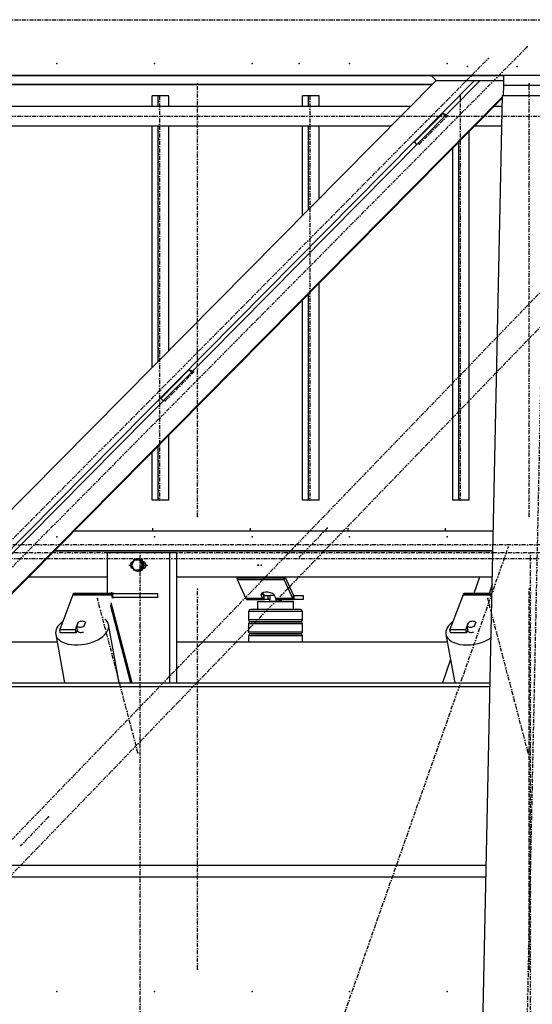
# Model space of a CAD drawing. Header units: millimetres. Extents: x 5305 to 84145, y 9066 to 76599.
# Tile 100 of 158: x 42638 to 43906, y 15706 to 18141. Entities that reach past the tile are written whole.
import ezdxf

# ---------------------------------------------------------------- set-up
doc = ezdxf.new("R2010")
doc.units = ezdxf.units.MM
doc.linetypes.add('STRICHPUNKT2', pattern=[18.5, 10, -4, 0.5, -4])
for name, color, linetype in [('01', 1, 'Continuous'), ('Kante-Höft', 7, 'Continuous'), ('Mitte-Höft', 1, 'Continuous')]:
    doc.layers.add(name, color=color, linetype=linetype)

# ---------------------------------------------------------------- blocks, each defined once
blk = doc.blocks.new('Stahlbau DS')
at = {"layer": 'Kante-Höft'}
for p, q in [((34817.69987880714, 2301.260180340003), (23676.58445013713, 2301.260180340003)), ((34288.23178267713, 2300.122496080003), (32032.46071729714, 2300.122496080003)), ((34110.22443572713, 2300.122496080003), (34121.53510832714, 2288.17681094)), ((34288.24741714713, 2300.853864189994), (34287.71475910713, 2275.936547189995)), ((34461.95038615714, 2300.853864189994), (34288.24741714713, 2300.853864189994)), ((34121.19564360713, 2288.535334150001), (32018.08617053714, 163.3144805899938)), ((34215.56843280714, 2287.364179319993), (32030.38204226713, 79.20347937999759)), ((34229.21582688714, 2287.364179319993), (32037.05508086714, 72.15579788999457)), ((34110.46697049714, 2277.693863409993), (32065.12672017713, 2277.693863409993)), ((34111.59281798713, 2278.831547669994), (32065.15104047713, 2278.831547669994)), ((34124.14832867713, 2287.364179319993), (34121.53510832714, 2288.17681094)), ((34121.53510832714, 2288.17681094), (34287.97641949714, 2288.17681094)), ((34287.95904785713, 2287.364179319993), (34124.14832867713, 2287.364179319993)), ((34287.71475910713, 2275.936547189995), (34287.19078688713, 2251.425545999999)), ((34461.41772811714, 2275.936547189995), (34287.71475910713, 2275.936547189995)), ((34461.41772811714, 2275.936547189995), (34287.71475910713, 2275.936547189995)), ((34285.80246826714, 2248.009605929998), (32083.76635129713, 22.822027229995)), ((34285.74965205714, 2245.538905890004), (32084.93603218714, 21.58667720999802)), ((33419.45174248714, 2224.417984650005), (33419.45174248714, 2250.267806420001)), ((33434.36096131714, 2250.267806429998), (33419.45174248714, 2250.267806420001)), ((33460.39392491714, 2250.267806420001), (33434.36096131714, 2250.267806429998)), ((33434.36096131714, 2224.417984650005), (33434.36096131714, 2250.267806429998)), ((33460.39392491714, 2224.417984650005), (33460.39392491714, 2250.267806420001)), ((33790.98309285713, 2224.417984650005), (33790.98309285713, 2250.267806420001)), ((33805.89231169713, 2250.267806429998), (33790.98309285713, 2250.267806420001)), ((33831.92527529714, 2250.267806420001), (33805.89231169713, 2250.267806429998)), ((33805.89231168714, 2224.417984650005), (33805.89231169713, 2250.267806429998)), ((33831.92527529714, 2224.417984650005), (33831.92527529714, 2250.267806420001)), ((34190.13317772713, -2227.323261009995), (34285.87549089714, 2251.425545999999)), ((34285.87549089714, 2251.425545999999), (34459.57845990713, 2251.425545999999)), ((34057.74538859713, 2224.417984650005), (32062.14642613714, 2224.417984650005)), ((34285.29814965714, 2224.417984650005), (34264.84847868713, 2224.417984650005)), ((34137.94402688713, 2207.196976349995), (34068.20047132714, 2136.720161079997)), ((34137.94402688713, 2207.196976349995), (34147.07331349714, 2204.358047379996)), ((34143.78157083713, 2201.031696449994), (34137.94402688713, 2207.196976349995)), ((32061.11391595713, 2176.117984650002), (34009.94791503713, 2176.117984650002)), ((33419.45174246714, 1579.413535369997), (33419.45174248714, 2176.117984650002)), ((33434.36096129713, 1594.479504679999), (33434.36096131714, 2176.117984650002)), ((33460.39392489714, 1620.786170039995), (33460.39392491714, 2176.117984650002)), ((33790.98309284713, 1954.851040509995), (33790.98309285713, 2176.117984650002)), ((33805.89231168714, 1969.91700981), (33805.89231168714, 2176.117984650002)), ((33831.92527528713, 1996.223675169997), (33831.92527528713, 2176.117984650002)), ((34217.05100512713, 2176.117984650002), (34284.26563947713, 2176.117984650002)), ((34203.45662562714, 1250.267806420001), (34203.45662566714, 2162.380678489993)), ((34074.03801547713, 2130.554880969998), (34068.20047132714, 2136.720161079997)), ((34162.51444319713, 1250.267806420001), (34162.51444322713, 2121.008043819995)), ((34177.42366202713, 1250.267806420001), (34177.42366205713, 2136.074013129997)), ((33831.92527525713, 1250.267806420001), (33831.92527527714, 1786.943173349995)), ((33805.89231165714, 1250.267806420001), (33805.89231167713, 1760.636507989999)), ((33790.98309282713, 1250.267806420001), (33790.98309284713, 1745.570538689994)), ((33510.25202852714, 1572.905640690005), (33440.50847296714, 1502.428825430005)), ((33510.25202852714, 1572.905640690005), (33519.38131795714, 1570.066710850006)), ((33516.08957427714, 1566.740358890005), (33510.25202852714, 1572.905640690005)), ((33446.34601891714, 1496.263543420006), (33440.50847296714, 1502.428825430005)), ((33460.39392488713, 1250.267806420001), (33460.39392488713, 1411.505668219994)), ((33419.45174245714, 1250.267806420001), (33419.45174245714, 1370.133033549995)), ((33434.36096128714, 1250.267806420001), (33434.36096128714, 1385.199002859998)), ((33434.36096128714, 1250.267806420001), (33419.45174245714, 1250.267806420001)), ((33460.39392488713, 1250.267806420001), (33434.36096128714, 1250.267806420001)), ((33805.89231165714, 1250.267806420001), (33790.98309282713, 1250.267806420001)), ((33831.92527525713, 1250.267806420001), (33805.89231165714, 1250.267806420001)), ((34177.42366202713, 1250.267806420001), (34162.51444319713, 1250.267806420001)), ((34203.45662562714, 1250.267806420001), (34177.42366202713, 1250.267806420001)), ((33226.34892651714, 1175.000000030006), (34262.86471798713, 1175.000000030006)), ((33226.34892652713, 1175.000000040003), (34262.86471798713, 1175.000000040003)), ((34261.79586686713, 1124.999999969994), (33176.86914017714, 1124.999999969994)), ((33176.86914023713, 1125.000000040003), (34261.79586686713, 1125.000000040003)), ((33461.97577256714, 1120), (33307.57313344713, 1120)), ((33307.57313344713, 1120), (33307.57313344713, 1020)), ((33333.49358180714, 1120), (33322.85677991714, 1120)), ((33374.68016328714, 1102), (33367.99433289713, 1090)), ((33388.05182407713, 1102), (33374.68016328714, 1102)), ((33384.77445300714, 1105), (33383.98788546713, 1105)), ((33390.67371586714, 1102), (33388.05182407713, 1102)), ((33394.73765447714, 1090), (33388.05182407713, 1102)), ((33397.35954625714, 1090), (33390.67371586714, 1102)), ((33399.36849930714, 1098), (33397.01913953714, 1098)), ((33461.97577256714, 1120), (33461.97577256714, 798.7251448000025)), ((33479.01806917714, 1120), (33461.97577256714, 1120)), ((33479.01806917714, 1120), (33479.01806917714, 798.7251448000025)), ((33367.99433289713, 1090), (33374.68016328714, 1078)), ((33374.68016328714, 1078), (33388.05182407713, 1078)), ((33383.98788546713, 1075), (33384.77445300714, 1075)), ((33388.05182407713, 1078), (33394.73765447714, 1090)), ((33390.67371586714, 1078), (33388.05182407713, 1078)), ((33390.67371586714, 1078), (33397.35954625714, 1090)), ((33397.35954625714, 1090), (33394.73765447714, 1090)), ((33397.01913961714, 1082), (33399.36849930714, 1082)), ((33307.57313344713, 1059.999999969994), (33112.54541799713, 1059.999999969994)), ((33307.57313344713, 1059.999999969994), (33112.54541799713, 1059.999999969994)), ((34260.40636041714, 1059.999999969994), (33479.01806917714, 1059.999999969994)), ((34228.54716535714, 1059.999999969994), (33479.01806917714, 1059.999999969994)), ((33744.45800011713, 1057.404869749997), (33628.65602078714, 1057.404869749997)), ((33629.74204392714, 1054.226497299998), (33745.54402325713, 1054.226497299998)), ((33629.74204392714, 1054.226497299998), (33650.88017447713, 1007.679551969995)), ((33629.74204392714, 1054.226497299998), (33745.54402325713, 1054.226497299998)), ((33745.54402325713, 1054.226497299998), (33746.41798718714, 1059.999999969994)), ((33746.41798718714, 1059.999999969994), (33745.54402325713, 1054.226497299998)), ((33766.68215380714, 1007.679551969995), (33745.54402325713, 1054.226497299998)), ((33748.16591505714, 1059.999999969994), (33767.99309970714, 1016.339806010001)), ((34228.54716535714, 1059.999999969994), (34214.49767418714, 1020)), ((34260.01787971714, 1041.827183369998), (34252.35135920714, 1020)), ((33222.86438214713, 1016.383040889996), (33190.64215273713, 930.3297260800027)), ((33222.86438214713, 1016.383040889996), (33319.36603159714, 1016.383040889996)), ((33222.86438214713, 1016.383040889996), (33319.36603159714, 1016.383040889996)), ((33223.55282666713, 1017.937454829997), (33320.05447611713, 1017.937454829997)), ((33224.29525670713, 1019.074339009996), (33320.79690615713, 1019.074339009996)), ((33225.07439072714, 1019.767230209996), (33321.57604017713, 1019.767230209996)), ((33322.37374228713, 1020), (33225.87209283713, 1020)), ((33322.37374228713, 1020), (33225.87209283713, 1020)), ((33325.22715834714, 1020), (33313.22715834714, 1020)), ((33320.86988693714, 1008.191520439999), (33319.36603159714, 1016.383040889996)), ((33320.86988637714, 1008.191523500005), (33320.86988693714, 1008.191520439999)), ((33322.37374228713, 1010), (33322.37374228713, 1020)), ((33322.37374228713, 1010), (33322.37374228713, 1020)), ((33322.37374228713, 1020), (33433.02527772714, 1020)), ((33433.02527772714, 1010), (33322.37374228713, 1010)), ((33322.37374228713, 1010), (33325.22715834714, 1010)), ((33433.02527772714, 1010), (33433.02527772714, 1020)), ((33693.76069504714, 1007.679551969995), (33650.88017447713, 1007.679551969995)), ((33693.76069504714, 1007.679551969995), (33650.88017447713, 1007.679551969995)), ((33694.63080804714, 1006.522469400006), (33651.49535716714, 1006.522469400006)), ((33695.53525638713, 1005.681543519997), (33652.14487519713, 1005.681543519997)), ((33696.00011488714, 1005.171162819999), (33652.81761515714, 1005.171162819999)), ((33653.50206625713, 1005.000060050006), (33696.89244744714, 1005.000060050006)), ((33653.50206625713, 1005.000060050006), (33696.00011488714, 1005.000060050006)), ((33679.84951861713, 999.9999399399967), (33768.84951861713, 999.9999399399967)), ((33679.84951861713, 999.9999399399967), (33679.84951861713, 979.9999399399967)), ((33690.68359667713, 1020.627810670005), (33689.56598158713, 1013.244721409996)), ((33693.76069504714, 1007.679551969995), (33689.56598158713, 1013.244721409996)), ((33691.46080854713, 1021.130334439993), (33695.07164093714, 1016.339806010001)), ((33695.07164093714, 1016.339806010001), (33693.76069504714, 1007.679551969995)), ((33695.07164093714, 1016.339806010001), (33693.76069504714, 1007.679551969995)), ((33695.07164093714, 1016.339806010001), (33694.63080804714, 1006.522469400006)), ((33695.63416259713, 1015.76126472), (33694.63080804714, 1006.522469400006)), ((33695.53525638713, 1005.681543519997), (33695.63416259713, 1015.76126472)), ((33695.53525638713, 1005.681543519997), (33696.00011488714, 1012.298428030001)), ((33696.00011488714, 1015.000060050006), (33705.38615354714, 1015.000060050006)), ((33696.00011488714, 1005.000060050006), (33696.00011488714, 1015.000060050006)), ((33705.38615354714, 1005.000060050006), (33696.00011488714, 1005.000060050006)), ((33696.18991366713, 1015.000060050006), (33696.21385191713, 1015.340801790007)), ((33696.89244744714, 1015.000060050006), (33696.89049432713, 1015.000060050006)), ((33705.38615354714, 1015.000060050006), (33711.06052169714, 1015.000060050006)), ((33705.38615354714, 1015.000060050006), (33705.38615354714, 1005.000060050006)), ((33711.06052169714, 1005.000060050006), (33705.38615354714, 1005.000060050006)), ((33709.34951861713, 1003.999939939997), (33711.06052169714, 1003.999939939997)), ((33709.34951861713, 1003.999939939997), (33709.34951861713, 999.9999399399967)), ((33739.34951861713, 999.9999399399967), (33709.34951861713, 999.9999399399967)), ((33711.06052169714, 1003.999939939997), (33711.06052169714, 1015.999939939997)), ((33711.06052169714, 1015.999939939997), (33721.66882342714, 1015.999939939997)), ((33722.94178176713, 1013.244721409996), (33723.80163321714, 1007.679551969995)), ((33766.68215380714, 1007.679551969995), (33723.80163321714, 1007.679551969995)), ((33766.68215380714, 1007.679551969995), (33723.80163321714, 1007.679551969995)), ((33767.29733649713, 1006.522469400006), (33724.16188559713, 1006.522469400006)), ((33767.94685453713, 1005.681543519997), (33724.55647332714, 1005.681543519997)), ((33725.02133182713, 1005.291763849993), (33725.02133182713, 1005.000060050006)), ((33725.02133182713, 1005.000060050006), (33725.91366438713, 1005.000060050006)), ((33768.61959449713, 1005.171162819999), (33725.22921328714, 1005.171162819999)), ((33725.91366438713, 1005.000060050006), (33769.30404559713, 1005.000060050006)), ((33725.91366438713, 1005.000060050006), (33725.91366438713, 1005.000060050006)), ((33725.91366438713, 1005.000060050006), (33769.30404559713, 1005.000060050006)), ((33732.29088457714, 1005.000060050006), (33732.29088457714, 1003.999939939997)), ((33732.29088457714, 1003.999939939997), (33739.34951861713, 1003.999939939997)), ((33732.29088457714, 1003.999939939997), (33737.63851552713, 1003.999939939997)), ((33737.63851552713, 1003.999939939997), (33737.63851552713, 1005.000060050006)), ((33738.23278417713, 1005.000060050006), (33737.63851552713, 1005.000060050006)), ((33739.34951861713, 999.9999399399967), (33739.34951861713, 1003.999939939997)), ((33767.99309970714, 1016.339806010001), (33766.68215380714, 1007.679551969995)), ((33767.99309970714, 1016.339806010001), (33766.68215380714, 1007.679551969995)), ((33768.84951861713, 979.9999399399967), (33768.84951861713, 999.9999399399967)), ((33769.30404559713, 1015.000060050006), (33769.30404559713, 1005.000060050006)), ((33769.30404559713, 1015.000060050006), (33792.47588623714, 1015.000060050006)), ((33769.30404559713, 1005.000060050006), (33769.30404559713, 1015.000060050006)), ((33792.47588623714, 1005.000060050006), (33769.30404559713, 1005.000060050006)), ((33792.47588623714, 1015.000060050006), (33792.47588623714, 1005.000060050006)), ((34187.88087661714, 1016.383040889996), (34155.65864720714, 930.3297260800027)), ((34187.88087661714, 1016.383040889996), (34259.47395970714, 1016.383040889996)), ((34187.88087661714, 1016.383040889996), (34259.47395970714, 1016.383040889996)), ((34188.56932114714, 1017.937454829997), (34259.50718845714, 1017.937454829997)), ((34189.31175117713, 1019.074339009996), (34259.53149164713, 1019.074339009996)), ((34190.09088519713, 1019.767230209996), (34259.54630360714, 1019.767230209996)), ((34259.55127952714, 1020), (34190.88858731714, 1020)), ((34259.55127952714, 1020), (34190.88858731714, 1020)), ((33315.13481637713, 992.8753290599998), (33366.03889372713, 798.7251448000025)), ((33316.87950452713, 997.5347272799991), (33369.00522565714, 798.7251448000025)), ((33657.84952848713, 974.9999399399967), (33657.84951861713, 954.9999399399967)), ((33707.02090685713, 974.9999399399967), (33657.84952848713, 974.9999399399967)), ((33708.28487923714, 979.9999399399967), (33662.84952764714, 979.9999399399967)), ((33788.52311549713, 974.9999399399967), (33707.02090685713, 974.9999399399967)), ((33783.69803302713, 979.9999399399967), (33708.28487923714, 979.9999399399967)), ((33785.84951924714, 979.9999399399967), (33783.69803302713, 979.9999399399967)), ((33790.84951930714, 974.9999399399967), (33788.52311549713, 974.9999399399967)), ((33790.84951861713, 954.9999399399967), (33790.84951930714, 974.9999399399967)), ((33657.84951861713, 954.9999399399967), (33706.80701819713, 954.9999399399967)), ((33662.84950981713, 949.9999399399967), (33708.16490563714, 949.9999399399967)), ((33708.28487923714, 949.9999399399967), (33662.84952764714, 949.9999399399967)), ((33679.84951861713, 949.9999399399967), (33679.84951861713, 949.9999399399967)), ((33706.80701819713, 954.9999399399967), (33788.52311549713, 954.9999399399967)), ((33708.16490563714, 949.9999399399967), (33783.69803302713, 949.9999399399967)), ((33783.69803302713, 949.9999399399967), (33708.28487923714, 949.9999399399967)), ((33768.84951861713, 949.9999399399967), (33768.84951861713, 949.9999399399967)), ((33783.69803302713, 949.9999399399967), (33785.84951797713, 949.9999399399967)), ((33785.84951924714, 949.9999399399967), (33783.69803302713, 949.9999399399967)), ((33788.52311549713, 954.9999399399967), (33790.84951861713, 954.9999399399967)), ((33192.14600808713, 922.1382056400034), (33190.64215273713, 930.3297260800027)), ((33190.64215273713, 930.3297260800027), (33229.72532076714, 930.3297260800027)), ((33229.72532076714, 930.3297260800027), (33236.35624194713, 948.0383936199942)), ((33231.22917610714, 922.1382056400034), (33229.72532076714, 930.3297260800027)), ((33234.56778704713, 931.0543651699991), (33231.22917610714, 922.1382056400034)), ((33233.14676427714, 938.7946954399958), (33236.87293311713, 948.7458746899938)), ((33234.95139069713, 928.9648709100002), (33233.14676427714, 938.7946954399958)), ((33233.73089020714, 928.8193321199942), (33233.80663692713, 928.4067386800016)), ((33236.43907452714, 947.5872034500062), (33236.35624194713, 948.0383936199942)), ((33254.24323001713, 948.7458746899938), (33250.51706117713, 938.7946954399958)), ((33250.51706117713, 938.7946954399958), (33250.75170930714, 937.5165639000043)), ((33337.93475136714, 798.7251448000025), (33311.50805879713, 942.6716971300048)), ((33657.84952848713, 944.9999399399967), (33657.84951861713, 924.9999399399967)), ((33707.02090685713, 944.9999399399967), (33657.84952848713, 944.9999399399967)), ((33788.52311549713, 944.9999399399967), (33707.02090685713, 944.9999399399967)), ((33790.84951930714, 944.9999399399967), (33788.52311549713, 944.9999399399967)), ((33790.84951861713, 924.9999399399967), (33790.84951930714, 944.9999399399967)), ((34157.16250255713, 922.1382056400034), (34155.65864720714, 930.3297260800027)), ((34155.65864720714, 930.3297260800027), (34194.74181523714, 930.3297260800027)), ((34194.74181523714, 930.3297260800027), (34201.37273641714, 948.0383936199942)), ((34196.24567058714, 922.1382056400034), (34194.74181523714, 930.3297260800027)), ((34199.58428151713, 931.0543651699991), (34196.24567058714, 922.1382056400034)), ((34198.16325874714, 938.7946954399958), (34201.88942759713, 948.7458746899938)), ((34199.96788516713, 928.9648709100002), (34198.16325874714, 938.7946954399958)), ((34198.74738467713, 928.8193321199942), (34198.82313139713, 928.4067386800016)), ((34201.45556899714, 947.5872034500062), (34201.37273641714, 948.0383936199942)), ((34219.25972449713, 948.7458746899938), (34215.53355564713, 938.7946954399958)), ((34215.53355564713, 938.7946954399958), (34215.76820377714, 937.5165639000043)), ((33180.69427261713, 918.6560075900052), (33202.71200064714, 798.7251448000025)), ((33231.22917610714, 922.1382056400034), (33192.14600808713, 922.1382056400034)), ((33657.84951861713, 924.9999399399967), (33706.80701819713, 924.9999399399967)), ((33657.84952848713, 914.9999399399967), (33657.84952107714, 900)), ((33707.02090685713, 914.9999399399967), (33657.84952848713, 914.9999399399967)), ((33662.84950981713, 919.9999399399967), (33708.16490563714, 919.9999399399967)), ((33708.28487923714, 919.9999399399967), (33662.84952764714, 919.9999399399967)), ((33679.84951861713, 919.9999399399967), (33679.84951861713, 919.9999399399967)), ((33706.80701819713, 924.9999399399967), (33788.52311549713, 924.9999399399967)), ((33788.52311549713, 914.9999399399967), (33707.02090685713, 914.9999399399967)), ((33708.16490563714, 919.9999399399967), (33783.69803302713, 919.9999399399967)), ((33783.69803302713, 919.9999399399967), (33708.28487923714, 919.9999399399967)), ((33768.84951861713, 919.9999399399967), (33768.84951861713, 919.9999399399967)), ((33783.69803302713, 919.9999399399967), (33785.84951797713, 919.9999399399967)), ((33785.84951924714, 919.9999399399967), (33783.69803302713, 919.9999399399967)), ((33788.52311549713, 924.9999399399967), (33790.84951861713, 924.9999399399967)), ((33790.84951930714, 914.9999399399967), (33788.52311549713, 914.9999399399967)), ((33790.84951878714, 900), (33790.84951930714, 914.9999399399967)), ((34145.71076708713, 918.6560075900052), (34167.72849511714, 798.7251448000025)), ((34196.24567058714, 922.1382056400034), (34157.16250255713, 922.1382056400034)), ((32954.21010189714, 900), (33184.11927007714, 900)), ((33479.01806917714, 900), (34149.13576455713, 900)), ((34157.10414370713, 856.596130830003), (34136.77769600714, 798.7251448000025)), ((32844.90719742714, 789.5479218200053), (34254.62490030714, 789.5479218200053)), ((32853.98893806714, 798.7251448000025), (34254.82108200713, 798.7251448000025)), ((32407.82372490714, 347.869101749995), (34245.18312231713, 347.869101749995)), ((32379.44328541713, 319.1902799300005), (34244.57005450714, 319.1902799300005))]:
    blk.add_line(p, q, dxfattribs=at)
for centre, radius, start, end in [((33662.84951878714, 974.9999399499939), 4.99999999, 89.99989844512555, 180.0000000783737), ((33785.84951810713, 974.9999399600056), 5.00000119, 359.9999997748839, 89.99998698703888), ((33662.84951869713, 954.9999399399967), 5.00000008, 179.9999999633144, 269.9998982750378), ((33662.84951878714, 944.9999399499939), 4.99999999, 89.99989844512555, 180.0000000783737), ((33785.84951801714, 954.9999399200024), 4.99999998, 269.9999994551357, 2.651367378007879e-07), ((33785.84951810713, 944.9999399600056), 5.00000119, 359.9999997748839, 89.99998698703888), ((33662.84951869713, 924.9999399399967), 5.00000008, 179.9999999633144, 269.9998982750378), ((33662.84951878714, 914.9999399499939), 4.99999999, 89.99989844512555, 180.0000000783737), ((33785.84951801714, 924.9999399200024), 4.99999998, 269.9999994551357, 2.651367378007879e-07), ((33785.84951810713, 914.9999399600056), 5.00000119, 359.9999997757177, 89.99998698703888)]:
    blk.add_arc(centre, radius, start, end, dxfattribs=at)
for centre, major_axis, ratio, start_param, end_param in [((33374.15927156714, 1090), (0, -9), 0.96501649, 3.36304462, 6.06173334), ((33376.12569040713, 1090), (0, -9), 0.96501649, 3.69937728, 5.72540068), ((33383.98788546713, 1090), (0, -15), 0.96501649, 3.89399821, 4.4835822), ((33383.98788546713, 1090), (0, -15), 0.96501649, 3.14159265, 3.78509376), ((33383.98788546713, 1090), (0, -15), 0.96501649, 0, 3.14159265), ((33384.77445300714, 1090), (0, -15), 0.96501649, 0, 3.14159265), ((33395.38963444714, 1090), (0, -9), 0.96501649, 0.11642445, 3.0251682), ((33401.81674961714, 1090.000000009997), (0, -9), 0.96501649, 3.5206082, 3.61747497), ((33383.98788546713, 1090), (0, -15), 0.96501649, 4.94119579, 5.53077973), ((33383.98788546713, 1090), (0, -15), 0.96501649, 5.6396842, 6.283185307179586), ((33401.81674961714, 1090.000000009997), (0, -9), 0.96501649, 5.80730299, 5.90416976), ((33632.36393570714, 1071.547005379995), (0, -20), 0.26218918, 5.32786867, 5.49778714), ((33632.36393570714, 1071.547005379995), (0, -20), 0.26218918, 5.49778714, 5.75958653), ((33748.16591504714, 1071.547005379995), (0, -20), 0.26218918, 5.32786869, 5.49778714), ((33748.16591504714, 1071.547005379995), (0, -20), 0.26218918, 5.49778714, 5.75958653), ((33705.64432078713, 1014.586997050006), (17.30288036, -2.619223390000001), 0.48250825, 0.14998962, 3.14159265), ((33225.87209283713, 1000), (0, -20), 0.26218918, 3.59974158, 3.75245789), ((33225.87209283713, 1000), (0, -20), 0.26218918, 3.44702527, 3.59974158), ((33225.87209283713, 1000), (0, -20), 0.26218918, 3.29430896, 3.44702527), ((33225.87209283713, 1000), (0, -20), 0.26218918, 3.14159265, 3.29430896), ((33322.37374228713, 1000), (0, -20), 0.26218918, 3.59974158, 3.75245789), ((33322.37374228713, 1000), (0, -20), 0.26218918, 3.44702527, 3.59974158), ((33322.37374228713, 1000), (0, -20), 0.26218918, 3.29430896, 3.44702527), ((33322.37374228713, 1000), (0, -10), 0.26218918, 3.59974158, 3.75245789), ((33322.37374228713, 1000), (0, -10), 0.26218918, 3.44702527, 3.59974158), ((33322.37374228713, 1000), (0, -20), 0.26218918, 3.14159265, 3.29430896), ((33322.37374228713, 1000), (0, -10), 0.26218918, 3.29430896, 3.44702527), ((33322.37374228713, 1000), (0, -10), 0.26218918, 3.14159265, 3.29430896), ((33653.50206625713, 1025.000060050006), (0, -20), 0.26218918, 5.75958653, 5.89048623), ((33653.50206625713, 1025.000060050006), (0, -20), 0.26218918, 5.89048623, 6.02138592), ((33653.50206625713, 1025.000060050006), (0, -20), 0.26218918, 6.02138592, 6.15228561), ((33653.50206625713, 1025.000060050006), (0, -20), 0.26218918, 6.15228561, 6.283185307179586), ((33705.64432078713, 1014.586997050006), (17.30288036, -2.619223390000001), 0.48250825, 3.14159265, 3.59960437), ((33696.38258683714, 1025.000060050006), (1.10940681, -19.9963198), 0.34582393, 5.74040238, 5.87130208), ((33696.63751714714, 1025.000060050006), (0.8531162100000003, -19.99774734), 0.3518495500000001, 5.87547723, 6.00637693), ((33696.63751714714, 1025.000060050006), (0.9272064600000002, -9.991690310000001), 0.43958292, 5.71881683, 5.84971652), ((33696.89244744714, 1025.000060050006), (0, -20), 0.26218918, 6.02138592, 6.11218354), ((33696.89244744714, 1025.000060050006), (0.6336851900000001, -9.995944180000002), 0.44940371, 5.86200433, 5.99290402), ((33696.89244744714, 1025.000060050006), (0, -10), 0.26218918, 6.02138592, 6.15228561), ((33696.89244744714, 1025.000060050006), (0, -10), 0.26218918, 6.15228561, 6.28244038), ((33696.89244744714, 1025.000060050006), (0, -20), 0.26218918, 6.28272913, 6.283185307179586), ((33726.42352499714, 1025.000060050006), (-1.00823936, -19.99920217), 0.17718145, 5.76851872, 5.89941841), ((33725.91366438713, 1025.000060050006), (-0.52014056, -19.99980967), 0.16775157, 5.89484896, 6.02574865), ((33725.91366438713, 1025.000060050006), (0, -20), 0.26218918, 6.02138592, 6.15228561), ((33725.91366438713, 1025.000060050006), (0, -20), 0.26218918, 6.15228561, 6.283185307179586), ((33769.30404559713, 1025.000060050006), (0, -20), 0.26218918, 5.75958653, 5.89048623), ((33769.30404559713, 1025.000060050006), (0, -20), 0.26218918, 5.89048623, 6.02138592), ((33769.30404559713, 1025.000060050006), (0, -20), 0.26218918, 6.02138592, 6.15228561), ((33769.30404559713, 1025.000060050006), (0, -10), 0.26218918, 5.75958653, 5.89048623), ((33769.30404559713, 1025.000060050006), (0, -10), 0.26218918, 5.89048623, 6.02138592), ((33769.30404559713, 1025.000060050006), (0, -20), 0.26218918, 6.15228561, 6.283185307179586), ((33769.30404559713, 1025.000060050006), (0, -10), 0.26218918, 6.02138592, 6.15228561), ((33769.30404559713, 1025.000060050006), (0, -10), 0.26218918, 6.15228561, 6.283185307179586), ((34190.88858731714, 1000), (0, -20), 0.26218918, 3.59974158, 3.75245789), ((34190.88858731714, 1000), (0, -20), 0.26218918, 3.44702527, 3.59974158), ((34190.88858731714, 1000), (0, -20), 0.26218918, 3.29430896, 3.44702527), ((34190.88858731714, 1000), (0, -20), 0.26218918, 3.14159265, 3.29430896), ((33246.10116570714, 930.6638523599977), (65.40689308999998, 12.00784477), 0.55351072, 2.29023921, 3.14159265), ((33243.69499714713, 943.7702850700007), (12.29452878, 2.25711368), 0.55351072, 0.44673479, 2.05433943), ((33246.10116570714, 930.6638523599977), (65.40689308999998, 12.00784477), 0.55351072, 0, 0.45714501), ((34211.11766017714, 930.6638523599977), (65.40689308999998, 12.00784477), 0.55351072, 2.29023921, 3.14159265), ((34208.71149161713, 943.7702850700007), (12.29452878, 2.25711368), 0.55351072, 0.44673479, 2.05433943), ((33246.10116570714, 930.6638523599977), (65.40689308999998, 12.00784477), 0.55351072, 3.14159265, 6.283185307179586), ((33243.69499714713, 943.7702850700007), (12.29452878, 2.25711368), 0.55351072, 3.58832744, 5.19593208), ((33246.10116570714, 930.6638523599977), (12.29452878, 2.25711368), 0.55351072, 3.14159265, 4.86230401), ((33245.49962356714, 933.940460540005), (12.29452878, 2.25711368), 0.55351072, 3.43652673, 3.58832744), ((33243.61797909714, 942.94840768), (12.78630993, 2.34739823), 0.55351072, 2.04102922, 2.06998525), ((34208.71149161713, 943.7702850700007), (12.29452878, 2.25711368), 0.55351072, 3.58832744, 5.19593208), ((34211.11766017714, 930.6638523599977), (12.29452878, 2.25711368), 0.55351072, 3.14159265, 4.86230401), ((34210.51611803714, 933.9404605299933), (12.29452878, 2.25711368), 0.55351072, 3.43652671, 3.58832744), ((34208.63447356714, 942.94840768), (12.78630993, 2.34739823), 0.55351072, 2.04102921, 2.06998525), ((34211.11766017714, 930.6638523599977), (65.40689308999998, 12.00784477), 0.55351072, 3.14159265, 5.38779015)]:
    blk.add_ellipse(centre, major_axis=major_axis, ratio=ratio, start_param=start_param, end_param=end_param, dxfattribs=at)
for p in [(34346.42479858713, 2371.834363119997), (34250.69078808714, 2343.220776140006), (33183.59518208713, 2330.267984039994), (33424.84930570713, 2330.267984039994), (33666.10342932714, 2330.267984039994), (33783.05984263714, 2330.267984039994), (33907.35755294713, 2330.267984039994), (34148.61167655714, 2330.267984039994), (34198.95395247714, 2323.321204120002), (34321.78049973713, 2323.321204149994), (33531.05195460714, 2280.267984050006), (34351.31597491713, 2280.267984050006), (33437.47560988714, 2250.267806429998), (33809.00696025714, 2250.267806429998), (34180.53831063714, 2250.267806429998), (34149.12020725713, 2201.235240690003), (34079.37665169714, 2130.758425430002), (33521.42820889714, 1566.943905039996), (33451.68465333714, 1496.467089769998), (33437.47560985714, 1250.267806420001), (33809.00696022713, 1250.267806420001), (34180.53831059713, 1250.267806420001), (33531.05195460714, 1210.267984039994), (34351.31597491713, 1210.267984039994), (33851.91046472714, 1181.136308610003), (33183.59518181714, 1160.267984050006), (33424.84930543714, 1160.267984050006), (33666.10342905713, 1160.267984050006), (33907.35755266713, 1160.267984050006), (34148.61167628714, 1160.267984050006), (34299.84772912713, 1134.429133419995), (33389.59873389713, 1120), (33783.67349377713, 1110.425630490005), (34354.61522836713, 1120), (33680.81300548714, 1090), (33681.97974733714, 1090), (33688.42960112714, 1090), (33688.42960112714, 1090), (33531.05195460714, 1030.267984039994), (34351.31597491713, 1030.267984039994), (33283.91916708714, 1007.171572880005), (34248.93566156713, 1007.171572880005), (33384.03287002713, 625.3339110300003), (34349.04936449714, 625.3339110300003), (33162.71706044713, 466.9584596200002), (33094.48008949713, 396.2477814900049), (33531.05195460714, 90.26798403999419), (34351.31597491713, 90.26798403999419), (33183.59518181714, 35.26798405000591), (33424.84930543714, 35.26798405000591), (33666.10342904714, 35.26798405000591), (33907.35755266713, 35.26798405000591), (34148.61167628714, 35.26798405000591)]:
    blk.add_point(p, dxfattribs=at)
at = {"layer": 'Mitte-Höft', "linetype": 'STRICHPUNKT2'}
for p, q in [((23717.67209351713, 2438.980923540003), (34858.78752218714, 2438.980923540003)), ((34346.42479858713, 2371.834363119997), (29673.60660168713, -2350.112261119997)), ((29577.87259128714, -2378.725848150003), (34250.69078808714, 2343.220776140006)), ((33531.05195460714, 1210.267984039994), (33531.05195460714, 2280.267984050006)), ((34351.31597491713, 1210.267984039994), (34351.31597491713, 2280.267984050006)), ((33437.47560988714, 2250.267806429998), (33437.47560985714, 1250.267806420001)), ((33809.00696025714, 2250.267806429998), (33809.00696022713, 1250.267806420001)), ((34180.53831063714, 2250.267806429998), (34180.53831059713, 1250.267806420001)), ((34395.07000940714, 2244.477545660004), (34299.32769622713, -2234.271261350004)), ((34835.97695446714, 2238.543789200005), (32768.39674165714, 96.01024213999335)), ((30494.91790608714, 2200.267984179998), (35300.70004855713, 2200.267984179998)), ((32809.88481980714, 53.01814990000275), (34877.46503265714, 2195.551696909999)), ((34079.37665169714, 2130.758425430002), (34149.12020725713, 2201.235240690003)), ((33451.68465333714, 1496.467089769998), (33521.42820889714, 1566.943905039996)), ((33421.17865693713, 1175.000000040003), (33421.17865693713, 1181.267984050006)), ((33662.43278054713, 1175.000000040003), (33662.43278054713, 1181.267984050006)), ((33851.91046472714, 1181.136308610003), (33783.67349377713, 1110.425630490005)), ((33903.68690416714, 1175.000000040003), (33903.68690416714, 1181.267984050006)), ((34144.94102778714, 1175.000000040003), (34144.94102778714, 1181.267984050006)), ((34993.86392859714, 1120.267984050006), (30477.58673449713, 1120.267984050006)), ((34971.75124231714, 1140.500000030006), (32522.26848477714, 1140.500000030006)), ((33502.94012378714, -1134.429133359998), (34299.84772912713, 1134.429133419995)), ((30050.05923572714, 1106.59999997), (34865.49154314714, 1106.59999997)), ((33374.15927156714, 1101.065082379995), (33374.15927156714, 1103.5)), ((33389.59873389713, -1120), (33389.59873389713, 1120)), ((33395.38963444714, 1100.198039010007), (33395.38963444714, 1103.5)), ((34354.61522836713, -1120), (34354.61522836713, 1120)), ((33361.13154889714, 1090), (33367.99433289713, 1090)), ((33374.15927156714, 1076.5), (33374.15927156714, 1078.934917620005)), ((33395.38963444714, 1076.5), (33395.38963444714, 1079.801960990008)), ((33399.24970040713, 1090), (33408.41735712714, 1090)), ((33319.22715834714, 1020), (33319.22715834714, 1023)), ((33531.05195460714, 90.26798403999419), (33531.05195460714, 1030.267984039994)), ((34351.31597491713, 90.26798403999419), (34351.31597491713, 1030.267984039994)), ((33384.03287002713, 625.3339110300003), (33283.91916708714, 1007.171572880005)), ((34349.04936449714, 625.3339110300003), (34248.93566156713, 1007.171572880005)), ((33162.71706044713, 466.9584596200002), (33094.48008949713, 396.2477814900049))]:
    blk.add_line(p, q, dxfattribs=at)

msp = doc.modelspace()

# ---------------------------------------------------------------- block references
at = {"layer": '01'}
msp.add_blockref('Stahlbau DS', (9546.671712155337, 15702.44322331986), dxfattribs=at)

doc.saveas('drawing.dxf')
